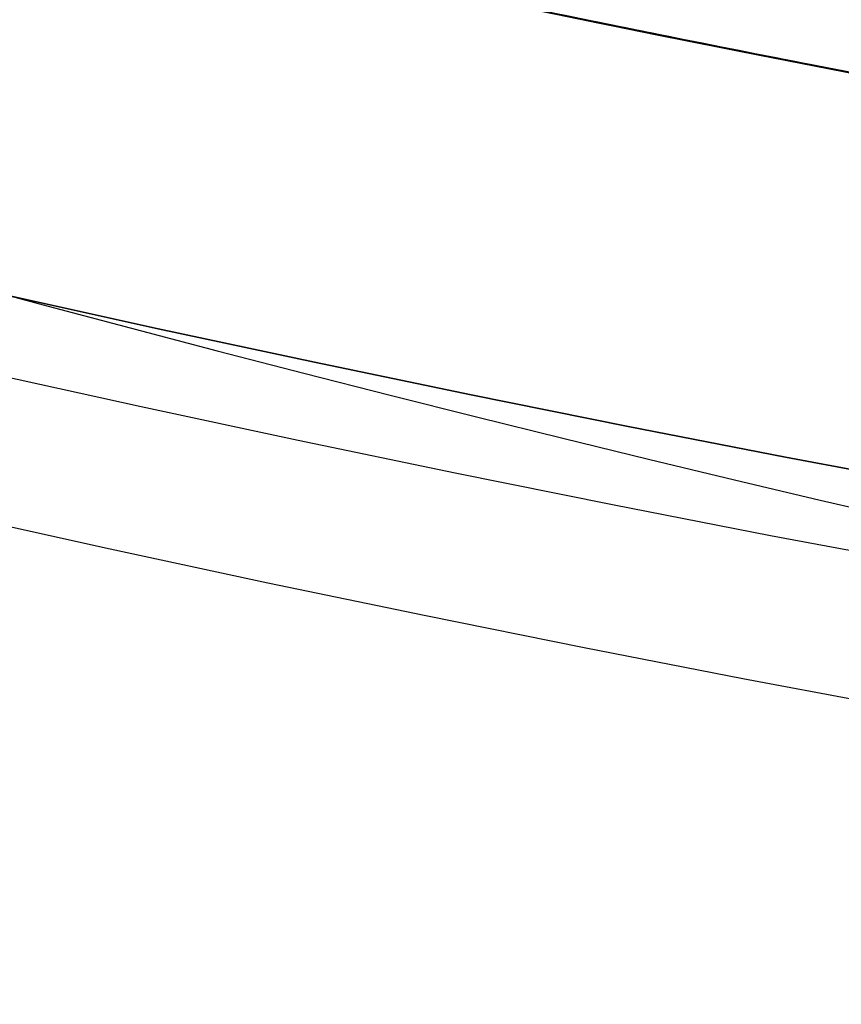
# Model space of a CAD drawing. Header units: millimetres. Extents: x -171 to 4, y -171 to 4.
# Tile 81 of 163: x -140.005 to -139.85, y -143.797 to -143.612. Entities that reach past the tile are written whole.
import ezdxf

# ---------------------------------------------------------------- set-up
doc = ezdxf.new("R2010")
doc.units = ezdxf.units.MM
doc.layers.add('Layer 01', color=18, linetype='Continuous', true_color=0x000000)

# ---------------------------------------------------------------- blocks, each defined once
blk = doc.blocks.new('91290A204_Alloy Steel Socket Head Screw')
at = {"layer": 'Layer 01', "color": 7, "true_color": 0xf6f6f3}
blk.add_circle((160.0062533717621, -4.459e-13, 83.54821749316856), 4.85, dxfattribs=at)
for centre, radius, start, end in [((160.006253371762, -4.601e-13, 84.0950924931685), 4.87745873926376, 270, 90), ((160.006253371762, -4.582e-13, 82.9426337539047), 4.725, 270, 90), ((160.0062533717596, 2.0179e-12, 88.67009249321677), 4.972541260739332, 279.6308144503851, 282.8691855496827)]:
    blk.add_arc(centre, radius, start, end, dxfattribs=at)
at = {"layer": 'Layer 01', "color": 7, "true_color": 0xf6f6f3, "extrusion": (0, 0, -1)}
for centre, radius, start, end in [((-160.006253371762, -4.582e-13, -84.0288012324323), 4.85, 90.00000000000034, 270), ((-160.006253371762, -4.582e-13, -83.0676337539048), 4.85, 90.00000000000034, 270.0000000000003), ((-160.006253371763, -4.582e-13, -88.915175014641), 4.72745873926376, 90.00000000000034, 270), ((-160.0062533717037, 3.002469e-10, -84.1901750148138), 4.972541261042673, 257.1308144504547, 260.369185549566)]:
    blk.add_arc(centre, radius, start, end, dxfattribs=at)
blk = doc.blocks.new('95807A520_Stainless Steel Tapping Insert for Hardwood')
at = {"layer": 'Layer 01', "color": 7, "true_color": 0xf6f6f3, "extrusion": (0, -1, 0)}
for centre, radius, start, end in [((-111.866603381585, -2.64e-14, -16.1714280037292), 4.762500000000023, 248.3999999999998, 259.7078934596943), ((-111.866603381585, -4.43e-14, -12.57105956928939), 4.762500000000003, 240.1708747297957, 3.25e-14), ((-111.866603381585, -4.43e-14, -10.98355956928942), 4.762500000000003, 240.1708747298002, 3.25e-14), ((-111.866603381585, -4.43e-14, -9.396059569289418), 4.762500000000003, 240.1708747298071, 3.25e-14), ((-111.866603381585, -4.43e-14, -7.808559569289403), 4.762500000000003, 240.1708747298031, 3.25e-14), ((-111.866603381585, -4.43e-14, -5.888702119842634), 4.762500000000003, 180, 44.61106782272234), ((-111.8666033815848, -5.53e-14, -5.147828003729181), 4.762499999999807, 236.8375189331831, 1.683e-13), ((-111.866603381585, -4.43e-14, -4.23342800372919), 4.7625, 180, 3.95e-14)]:
    blk.add_arc(centre, radius, start, end, dxfattribs=at)
at = {"layer": 'Layer 01', "color": 7, "true_color": 0xf6f6f3}
for points, knots in [([(-117.21485285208, 14.2664280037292, -2.11999698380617), (-116.972172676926, 14.3009619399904, -2.638505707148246), (-116.653258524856, 14.3357033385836, -3.117764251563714), (-115.984369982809, 14.3944136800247, -3.855440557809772), (-115.546365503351, 14.4277890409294, -4.272427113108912), (-114.296924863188, 14.5162829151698, -4.988552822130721), (-113.615079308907, 14.5618335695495, -5.218764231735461), (-112.433012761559, 14.63676050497, -5.374217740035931), (-111.685416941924, 14.6794056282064, -5.412509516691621), (-110.175042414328, 14.7803270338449, -5.00249285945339), (-109.574754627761, 14.8247584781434, -4.70849787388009), (-108.621370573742, 14.9037682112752, -3.990056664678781), (-108.116487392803, 14.9456462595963, -3.510408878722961), (-107.395937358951, 15.0424591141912, -2.27502284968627), (-107.186085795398, 15.0867113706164, -1.67826394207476), (-107.021776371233, 15.1644374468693, -0.5780262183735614), (-106.99720447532, 15.205027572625, 0.0585179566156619), (-107.167072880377, 15.2570280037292, 0.771893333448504)], [0, 0, 0, 0, 3.89373456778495, 3.89373456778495, 6.772151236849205, 6.772151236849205, 9.594493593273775, 9.594493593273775, 11.49210393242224, 11.49210393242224, 12.88504231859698, 12.88504231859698, 14.00233571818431, 14.00233571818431, 14.87464618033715, 14.87464618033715, 15.55015912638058, 15.55015912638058, 15.55015912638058, 15.55015912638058]), ([(-114.857352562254, 15.2570280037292, 3.70632238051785), (-114.606189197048, 15.2431238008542, 3.926860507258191), (-114.33276359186, 15.2288903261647, 4.120651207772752), (-113.752304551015, 15.2003493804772, 4.447305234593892), (-113.44707415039, 15.1861192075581, 4.579724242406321), (-112.450592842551, 15.1419667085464, 4.894622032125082), (-111.794461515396, 15.1171903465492, 4.936360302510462), (-110.572802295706, 15.0674763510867, 4.823084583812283), (-109.949774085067, 15.0405232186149, 4.639986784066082), (-108.729460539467, 14.9842408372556, 4.005892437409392), (-108.21946500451, 14.959471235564, 3.559369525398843), (-107.407694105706, 14.9096259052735, 2.582571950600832), (-107.086344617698, 14.8826595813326, 1.994232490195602), (-106.659626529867, 14.826525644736, 0.645610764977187), (-106.611439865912, 14.8017623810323, -0.0509080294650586), (-106.699960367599, 14.7648597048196, -1.01677684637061), (-106.763989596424, 14.7516026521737, -1.35308866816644), (-107.057678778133, 14.7108315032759, -2.35596885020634), (-107.388030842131, 14.683511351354, -2.984918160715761), (-108.050788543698, 14.6451591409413, -3.800517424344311), (-108.296897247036, 14.6329396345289, -4.048612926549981), (-109.096275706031, 14.5945032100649, -4.716003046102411), (-109.711587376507, 14.567876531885, -5.055776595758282), (-111.114892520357, 14.5126307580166, -5.510559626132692), (-111.84726158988, 14.4879256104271, -5.573164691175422), (-113.238022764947, 14.4379743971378, -5.457491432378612), (-113.933121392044, 14.4114045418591, -5.262296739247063), (-114.819457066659, 14.3752710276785, -4.818125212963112), (-115.056692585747, 14.3653349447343, -4.676460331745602), (-115.638625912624, 14.3402401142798, -4.267927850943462), (-115.963274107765, 14.3259235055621, -3.977462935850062), (-116.531688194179, 14.296466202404, -3.341827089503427), (-116.777314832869, 14.2815076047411, -2.997857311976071), (-116.983262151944, 14.2664280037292, -2.63020201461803)], [-26.02334530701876, -26.02334530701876, -26.02334530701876, -26.02334530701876, -25.40158608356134, -25.40158608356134, -24.78428439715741, -24.78428439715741, -23.45753944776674, -23.45753944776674, -21.99471859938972, -21.99471859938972, -20.33068141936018, -20.33068141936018, -18.50661025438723, -18.50661025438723, -16.4458212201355, -16.4458212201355, -15.32561042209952, -15.32561042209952, -13.01845060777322, -13.01845060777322, -11.87911968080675, -11.87911968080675, -9.577616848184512, -9.577616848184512, -7.004808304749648, -7.004808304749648, -4.298051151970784, -4.298051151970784, -3.254137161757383, -3.254137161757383, -1.608245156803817, -1.608245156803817, 0, 0, 0, 0]), ([(-111.866603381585, 12.1868030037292, 5.75309999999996), (-112.614671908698, 12.2179494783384, 5.75309999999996), (-113.35588492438, 12.2513268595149, 5.60719244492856), (-114.733987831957, 12.3184471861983, 5.04232215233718), (-115.358793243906, 12.3515449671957, 4.6315941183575), (-116.436941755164, 12.414613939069, 3.57748361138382), (-116.872700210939, 12.448512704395, 2.9369487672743), (-117.457178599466, 12.5164733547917, 1.546785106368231), (-117.609731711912, 12.5495862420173, 0.8146773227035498), (-117.629058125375, 12.6126847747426, -0.6928027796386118), (-117.485568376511, 12.6465192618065, -1.4537456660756), (-116.918354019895, 12.7144691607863, -2.850802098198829), (-116.50953721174, 12.7475981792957, -3.47714942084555), (-115.45921574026, 12.810728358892, -4.558337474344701), (-114.820762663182, 12.8444944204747, -4.99585051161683), (-113.43311885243, 12.9124326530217, -5.585112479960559), (-112.70129580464, 12.9455788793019, -5.740286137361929), (-111.92896089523, 12.97795232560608, -5.752846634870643), (-111.8977764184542, 12.97926246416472, -5.75309999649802), (-111.866603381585, 12.9805751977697, -5.753099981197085)], [-36.41258898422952, -36.41258898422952, -36.41258898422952, -36.41258898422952, -34.1546569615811, -34.1546569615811, -31.92033874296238, -31.92033874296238, -29.60736180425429, -29.60736180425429, -27.37355397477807, -27.37355397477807, -25.06248438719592, -25.06248438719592, -22.82914445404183, -22.82914445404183, -20.52003221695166, -20.52003221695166, -18.28711510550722, -18.28711510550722, -18.19313697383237, -18.19313697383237, -18.19313697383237, -18.19313697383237]), ([(-111.866603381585, 12.95524936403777, -5.753099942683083), (-112.5447569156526, 12.92649763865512, -5.753099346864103), (-113.2181449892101, 12.89697548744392, -5.633185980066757), (-114.575103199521, 12.8318556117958, -5.133262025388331), (-115.23456837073, 12.797389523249, -4.72687010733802), (-116.334055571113, 12.7338891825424, -3.69926326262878), (-116.771266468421, 12.701990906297, -3.096309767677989), (-117.406092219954, 12.6342408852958, -1.7320595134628), (-117.587377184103, 12.5997688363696, -0.9792088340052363), (-117.643070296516, 12.5362081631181, 0.5243072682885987), (-117.528309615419, 12.5044018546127, 1.26004588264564), (-117.017366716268, 12.4366805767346, 2.67491974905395), (-116.615592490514, 12.4022025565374, 3.33658420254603), (-115.595924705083, 12.338577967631, 4.44234403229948), (-114.99619111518, 12.3068672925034, 4.88345082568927), (-113.637092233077, 12.2391769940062, 5.52725013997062), (-112.886079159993, 12.2046930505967, 5.71366116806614), (-112.035912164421, 12.1686476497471, 5.75123299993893), (-111.951224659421, 12.1650894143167, 5.75309999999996), (-111.866603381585, 12.1615661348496, 5.75309999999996)], [-18.19459771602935, -18.19459771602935, -18.19459771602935, -18.19459771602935, -16.14908834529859, -16.14908834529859, -13.8392913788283, -13.8392913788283, -11.61716044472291, -11.61716044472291, -9.308763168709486, -9.308763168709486, -7.087676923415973, -7.087676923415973, -4.780697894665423, -4.780697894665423, -2.560628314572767, -2.560628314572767, -0.2550871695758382, -0.2550871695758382, 0, 0, 0, 0]), ([(-111.866603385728, 10.5993030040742, 5.75309999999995), (-112.6329796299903, 10.6312117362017, 5.753099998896), (-113.3918355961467, 10.6654483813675, 5.59996273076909), (-114.7805943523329, 10.7333514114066, 5.015433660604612), (-115.4010197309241, 10.766359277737, 4.599344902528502), (-116.4705555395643, 10.8292537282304, 3.534560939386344), (-116.9013345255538, 10.8635389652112, 2.888134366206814), (-117.4722472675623, 10.9315602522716, 1.490895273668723), (-117.6173905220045, 10.9645767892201, 0.7580323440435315), (-117.6220494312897, 11.0274879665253, -0.7510233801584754), (-117.4702973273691, 11.0617356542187, -1.512661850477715), (-116.8873870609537, 11.1297513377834, -2.904796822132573), (-116.4723545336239, 11.1627771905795, -3.526091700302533), (-115.4096789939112, 11.2257063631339, -4.597334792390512), (-114.7644194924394, 11.2599137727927, -5.02910179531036), (-113.368575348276, 11.3279233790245, -5.602704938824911), (-112.6358560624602, 11.3609592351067, -5.749315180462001), (-111.8858332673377, 11.39225193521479, -5.753075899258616), (-111.8762177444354, 11.39265349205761, -5.753099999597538), (-111.866603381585, 11.39305537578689, -5.753099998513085)], [-36.41429924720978, -36.41429924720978, -36.41429924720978, -36.41429924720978, -34.10144432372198, -34.10144432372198, -31.86867248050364, -31.86867248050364, -29.54910990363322, -29.54910990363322, -27.31710508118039, -27.31710508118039, -24.99912724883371, -24.99912724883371, -22.76786405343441, -22.76786405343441, -20.45150296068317, -20.45150296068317, -18.22095423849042, -18.22095423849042, -18.19198327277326, -18.19198327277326, -18.19198327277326, -18.19198327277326]), ([(-111.866603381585, 11.36763659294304, -5.753099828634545), (-112.4843942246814, 11.34125759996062, -5.753098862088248), (-113.098987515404, 11.31478847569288, -5.653582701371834), (-114.411735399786, 11.2525814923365, -5.215826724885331), (-115.081543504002, 11.2180714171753, -4.831854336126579), (-116.211070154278, 11.1539843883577, -3.842750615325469), (-116.667050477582, 11.1229075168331, -3.255290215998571), (-117.344806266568, 11.0554583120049, -1.91604709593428), (-117.550587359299, 11.0209444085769, -1.17233779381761), (-117.657590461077, 10.9567670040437, 0.3247375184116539), (-117.568465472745, 10.9258013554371, 1.06293291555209), (-117.108333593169, 10.8584029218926, 2.49109939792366), (-116.731751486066, 10.8238859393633, 3.16413455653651), (-115.755322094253, 10.7596144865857, 4.30334053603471), (-115.172896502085, 10.7287599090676, 4.76543388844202), (-113.841895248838, 10.6614156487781, 5.45700219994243), (-113.101316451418, 10.6268964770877, 5.67064647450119), (-112.182721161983, 10.5873401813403, 5.74659352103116), (-112.024577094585, 10.5806435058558, 5.75309999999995), (-111.866603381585, 10.5740661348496, 5.75309999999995)], [-18.19671116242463, -18.19671116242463, -18.19671116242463, -18.19671116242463, -16.33140960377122, -16.33140960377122, -14.02914718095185, -14.02914718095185, -11.81018757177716, -11.81018757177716, -9.509505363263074, -9.509505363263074, -7.291199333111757, -7.291199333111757, -4.992123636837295, -4.992123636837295, -2.774388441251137, -2.774388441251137, -0.4769460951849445, -0.4769460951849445, 0, 0, 0, 0]), ([(-111.866603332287, 9.01180299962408, 5.75309999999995), (-111.876217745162, 9.01220330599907, 5.75310000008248), (-111.885833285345, 9.01260407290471, 5.75307589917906), (-112.6358560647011, 9.04389677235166, 5.74931518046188), (-113.3685753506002, 9.07693262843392, 5.60270493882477), (-114.7644194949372, 9.14494223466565, 5.029101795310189), (-115.4096789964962, 9.17914964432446, 4.597334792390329), (-116.4723545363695, 9.24207881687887, 3.526091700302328), (-116.8873870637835, 9.27510466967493, 2.904796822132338), (-117.4702973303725, 9.34312035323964, 1.512661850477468), (-117.6220494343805, 9.37736804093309, 0.7510233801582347), (-117.6173905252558, 9.44027921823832, -0.7580323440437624), (-117.4722472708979, 9.47329575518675, -1.490895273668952), (-116.9013345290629, 9.54131704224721, -2.888134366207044), (-116.4705555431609, 9.57560227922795, -3.534560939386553), (-115.4010197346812, 9.63849672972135, -4.599344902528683), (-114.7805943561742, 9.67150459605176, -5.015433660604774), (-113.3918356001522, 9.739407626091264, -5.59996273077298), (-112.6329780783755, 9.773606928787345, -5.753099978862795), (-111.866603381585, 9.805552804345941, -5.753099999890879)], [-36.41469922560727, -36.41469922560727, -36.41469922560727, -36.41469922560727, -36.38577367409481, -36.38577367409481, -34.15871783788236, -34.15871783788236, -31.84598400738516, -31.84598400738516, -29.61821481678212, -29.61821481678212, -27.30386677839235, -27.30386677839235, -25.07535712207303, -25.07535712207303, -22.75942682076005, -22.75942682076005, -20.53015134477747, -20.53015134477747, -18.22091819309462, -18.22091819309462, -18.22091819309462, -18.22091819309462]), ([(-111.866603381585, 9.780045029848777, -5.753099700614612), (-112.4075545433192, 9.756938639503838, -5.753098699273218), (-112.9468622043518, 9.734022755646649, -5.67680020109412), (-114.187248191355, 9.67617702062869, -5.317229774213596), (-114.858593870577, 9.64224611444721, -4.970551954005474), (-116.030868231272, 9.5773800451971, -4.039478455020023), (-116.52055626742, 9.54662335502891, -3.463989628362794), (-117.252219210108, 9.479602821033, -2.157371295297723), (-117.487052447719, 9.44562843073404, -1.438653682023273), (-117.667885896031, 9.38065310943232, 0.0470042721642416), (-117.61270250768, 9.35002624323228, 0.799650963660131), (-117.216976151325, 9.28308432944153, 2.243530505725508), (-116.879497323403, 9.24906687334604, 2.920765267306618), (-115.965537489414, 9.18398060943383, 4.105416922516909), (-115.398693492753, 9.15347667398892, 4.602179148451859), (-114.103910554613, 9.08661755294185, 5.353055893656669), (-113.387680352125, 9.05255768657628, 5.59885051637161), (-112.386126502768, 9.00850003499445, 5.73552449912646), (-112.126244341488, 8.99737650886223, 5.75309999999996), (-111.866603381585, 8.98656613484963, 5.75309999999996)], [-18.19840131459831, -18.19840131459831, -18.19840131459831, -18.19840131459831, -16.56311627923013, -16.56311627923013, -14.30916997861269, -14.30916997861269, -12.05503436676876, -12.05503436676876, -9.799677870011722, -9.799677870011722, -7.548514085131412, -7.548514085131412, -5.291676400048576, -5.291676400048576, -3.043424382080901, -3.043424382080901, -0.7850390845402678, -0.7850390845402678, 0, 0, 0, 0]), ([(-111.866603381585, 7.42430300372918, 5.75309999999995), (-111.8977767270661, 7.42560093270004, 5.75309999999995), (-111.9289612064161, 7.42690369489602, 5.75284662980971), (-112.7012958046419, 7.45927712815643, 5.740286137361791), (-113.4331188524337, 7.49242335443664, 5.58511247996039), (-114.8207626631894, 7.56036158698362, 4.995850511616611), (-115.4592157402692, 7.59412764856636, 4.558337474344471), (-116.5095372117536, 7.6572578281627, 3.477149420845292), (-116.9183540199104, 7.69038684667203, 2.850802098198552), (-117.4855683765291, 7.75833674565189, 1.453745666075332), (-117.6290581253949, 7.79217123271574, 0.6928027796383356), (-117.6097317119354, 7.85526976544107, -0.8146773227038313), (-117.4571785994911, 7.88838265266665, -1.546785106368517), (-116.8727002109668, 7.9563433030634, -2.936948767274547), (-116.4369417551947, 7.99024206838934, -3.577483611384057), (-115.3587932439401, 8.0533110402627, -4.631594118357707), (-114.7339878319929, 8.08640882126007, -5.042322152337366), (-113.3558850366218, 8.153529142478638, -5.607192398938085), (-112.6146621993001, 8.186668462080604, -5.753099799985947), (-111.866603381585, 8.21804432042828, -5.75309999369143)], [-36.41355429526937, -36.41355429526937, -36.41355429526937, -36.41355429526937, -36.31971614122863, -36.31971614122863, -34.09010265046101, -34.09010265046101, -31.78440676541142, -31.78440676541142, -29.55437107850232, -29.55437107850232, -27.24672073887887, -27.24672073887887, -25.01621784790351, -25.01621784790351, -22.70666297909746, -22.70666297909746, -20.47565045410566, -20.47565045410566, -18.22105942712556, -18.22105942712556, -18.22105942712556, -18.22105942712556]), ([(-111.866603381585, 8.192693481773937, -5.753099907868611), (-112.2867828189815, 8.174836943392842, -5.753099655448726), (-112.7066622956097, 8.15704569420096, -5.707068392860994), (-113.853620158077, 8.1048805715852, -5.451327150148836), (-114.549325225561, 8.07062664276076, -5.144727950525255), (-115.773788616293, 8.00486024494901, -4.287445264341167), (-116.293390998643, 7.9748901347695, -3.748577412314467), (-117.105876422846, 7.90861007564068, -2.493221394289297), (-117.387081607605, 7.8743224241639, -1.786187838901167), (-117.658592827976, 7.80844400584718, -0.3163994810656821), (-117.651162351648, 7.77852097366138, 0.4314239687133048), (-117.350376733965, 7.71234935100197, 1.896128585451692), (-117.054820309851, 7.67803008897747, 2.597976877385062), (-116.217556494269, 7.6120411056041, 3.836078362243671), (-115.688340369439, 7.58215170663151, 4.363555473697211), (-114.446973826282, 7.51609116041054, 5.197086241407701), (-113.743518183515, 7.4817425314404, 5.490464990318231), (-112.628382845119, 7.43143591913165, 5.7152687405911), (-112.247538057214, 7.41492667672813, 5.75309999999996), (-111.866603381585, 7.39906613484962, 5.75309999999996)], [-18.19932908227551, -18.19932908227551, -18.19932908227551, -18.19932908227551, -16.92823135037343, -16.92823135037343, -14.66060681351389, -14.66060681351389, -12.4271073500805, -12.4271073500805, -10.15765416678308, -10.15765416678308, -7.926271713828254, -7.926271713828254, -5.654964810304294, -5.654964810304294, -3.425541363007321, -3.425541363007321, -1.152361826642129, -1.152361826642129, 0, 0, 0, 0]), ([(-117.21485285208, 6.1384280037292, 2.11999698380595), (-117.360456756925, 6.156232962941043, 1.752672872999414), (-117.467832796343, 6.173962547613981, 1.371324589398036), (-117.601284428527, 6.208339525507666, 0.6009440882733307), (-117.6286976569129, 6.224600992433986, 0.2142839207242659), (-117.594912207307, 6.272164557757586, -0.9140919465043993), (-117.4293308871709, 6.305439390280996, -1.64469283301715), (-116.8211405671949, 6.373283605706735, -3.022238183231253), (-116.3766902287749, 6.406543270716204, -3.652432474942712), (-115.283462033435, 6.469913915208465, -4.68762958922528), (-114.651028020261, 6.503164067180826, -5.088775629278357), (-113.292357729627, 6.568886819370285, -5.619523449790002), (-112.58234655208, 6.600232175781, -5.753099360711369), (-111.866603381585, 6.630506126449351, -5.753099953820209)], [-29.48549580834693, -29.48549580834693, -29.48549580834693, -29.48549580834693, -28.29662808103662, -28.29662808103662, -27.13316395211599, -27.13316395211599, -24.89961211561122, -24.89961211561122, -22.60128455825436, -22.60128455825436, -20.36763861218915, -20.36763861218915, -18.21002315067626, -18.21002315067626, -18.21002315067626, -18.21002315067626]), ([(-111.866603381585, 6.605488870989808, -5.753099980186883), (-112.1586381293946, 6.593069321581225, -5.753100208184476), (-112.4508883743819, 6.580605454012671, -5.730864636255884), (-113.4899833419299, 6.5345867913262, -5.571115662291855), (-114.2090524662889, 6.500127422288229, -5.309010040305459), (-115.4867511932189, 6.433524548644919, -4.531746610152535), (-116.0373107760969, 6.40355736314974, -4.030806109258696), (-116.9318103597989, 6.33819571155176, -2.831479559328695), (-117.2606117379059, 6.303721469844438, -2.139679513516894), (-117.5688516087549, 6.24740967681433, -0.914873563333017), (-117.6270754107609, 6.225708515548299, -0.4116701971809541), (-117.6108060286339, 6.183346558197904, 0.5990300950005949), (-117.535812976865, 6.161106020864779, 1.102134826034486), (-117.395946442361, 6.13842800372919, 1.58887536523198)], [-10.71592172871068, -10.71592172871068, -10.71592172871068, -10.71592172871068, -9.832656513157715, -9.832656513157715, -7.55020667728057, -7.55020667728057, -5.329084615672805, -5.329084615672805, -3.044763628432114, -3.044763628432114, -1.525645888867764, -1.525645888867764, 0, 0, 0, 0]), ([(-114.471763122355, 5.14782800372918, -3.98679683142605), (-114.012558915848, 5.171895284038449, -4.315612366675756), (-113.498881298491, 5.196384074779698, -4.560741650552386), (-112.252603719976, 5.250846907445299, -4.904417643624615), (-111.634131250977, 5.274073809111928, -4.904027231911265), (-110.547729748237, 5.318554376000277, -4.796481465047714), (-109.929068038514, 5.345477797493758, -4.610635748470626), (-108.711797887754, 5.401959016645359, -3.969189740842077), (-108.206593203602, 5.426737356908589, -3.518265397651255), (-107.407734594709, 5.476441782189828, -2.544379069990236), (-107.091660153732, 5.503378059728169, -1.957106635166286), (-106.672627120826, 5.559718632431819, -0.6048899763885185), (-106.631339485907, 5.584489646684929, 0.0915308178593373), (-106.758182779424, 5.63407368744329, 1.381524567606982), (-106.952738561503, 5.660766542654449, 2.034550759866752), (-107.619854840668, 5.71647764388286, 3.312521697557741), (-108.089039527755, 5.741156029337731, 3.85085047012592), (-109.118405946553, 5.790767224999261, 4.706125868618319), (-109.732609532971, 5.817410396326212, 5.043311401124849), (-111.136277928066, 5.872804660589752, 5.494229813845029), (-111.868520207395, 5.897553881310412, 5.552937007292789), (-113.248386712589, 5.947337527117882, 5.434592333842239), (-113.940865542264, 5.973925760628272, 5.238128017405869), (-114.864548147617, 6.011753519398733, 4.77201228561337), (-115.138400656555, 6.023330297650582, 4.602775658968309), (-115.800295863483, 6.052305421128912, 4.110243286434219), (-116.162023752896, 6.068927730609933, 3.755197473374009), (-116.77001833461, 6.103573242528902, 2.981545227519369), (-117.020136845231, 6.121023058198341, 2.563986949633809), (-117.21485285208, 6.1384280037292, 2.11999698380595)], [0, 0, 0, 0, 0.7081074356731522, 0.7081074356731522, 1.620812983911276, 1.620812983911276, 2.914039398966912, 2.914039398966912, 4.401088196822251, 4.401088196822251, 6.041905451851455, 6.041905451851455, 7.916478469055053, 7.916478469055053, 9.954668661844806, 9.954668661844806, 12.26821290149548, 12.26821290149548, 14.76264455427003, 14.76264455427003, 17.56487924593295, 17.56487924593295, 20.54114266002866, 20.54114266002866, 21.88185927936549, 21.88185927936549, 23.98344891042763, 23.98344891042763, 26.02472951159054, 26.02472951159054, 26.02472951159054, 26.02472951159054])]:
    blk.add_open_spline(points, degree=3, knots=knots, dxfattribs=at)
for points, weights, knots in [([(-113.6197965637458, 14.19570493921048, -4.428060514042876), (-112.7750988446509, 14.24515744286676, -4.762500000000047), (-111.866603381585, 14.2908512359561, -4.762500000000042), (-109.893911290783, 14.3900699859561, -4.762500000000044), (-108.499007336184, 14.4892887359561, -3.367596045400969), (-107.104103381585, 14.58850748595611, -1.972692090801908), (-107.104103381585, 14.6877262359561), (-107.104103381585, 14.78694498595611, 1.972692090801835), (-108.499007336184, 14.8861637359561, 3.367596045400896), (-109.8939112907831, 14.98538248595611, 4.762499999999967), (-111.866603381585, 15.08460123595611, 4.762499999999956), (-113.548471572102, 15.1691926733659, 4.762499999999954), (-114.857352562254, 15.2570280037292, 3.70632238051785)], [0.9619991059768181, 0.963442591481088, 1, 0.923879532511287, 1, 0.923879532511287, 1, 0.923879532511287, 1, 0.923879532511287, 1, 0.934365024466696, 0.981917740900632], [-21.06683435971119, -21.06683435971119, -21.06683435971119, -19.16963976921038, -19.16963976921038, -15.21926842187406, -15.21926842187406, -11.2688970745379, -11.2688970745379, -7.318525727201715, -7.318525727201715, -3.368154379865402, -3.368154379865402, 0, 0, 0]), ([(-107.167072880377, 15.2570280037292, 0.7718933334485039), (-107.104103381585, 15.2364337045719, 0.3885151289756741), (-107.104103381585, 15.2168929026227), (-107.104103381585, 15.1176741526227, -1.972692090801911), (-108.499007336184, 15.0184554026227, -3.367596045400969), (-109.893911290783, 14.9192366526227, -4.762500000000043), (-111.866603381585, 14.8200179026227, -4.76250000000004), (-112.775098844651, 14.77432410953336, -4.762500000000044), (-113.6197965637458, 14.72487160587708, -4.428060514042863)], [0.974763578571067, 0.98403223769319, 1, 0.923879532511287, 1, 0.923879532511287, 1, 0.9634425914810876, 0.961999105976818], [-16.57955219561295, -16.57955219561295, -16.57955219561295, -15.80148538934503, -15.80148538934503, -11.85111404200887, -11.85111404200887, -7.900742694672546, -7.900742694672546, -6.003548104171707, -6.003548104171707, -6.003548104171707]), ([(-106.7876247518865, 14.74932422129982, -1.406772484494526), (-107.1582381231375, 14.68153121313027, -2.7448263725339), (-108.1400075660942, 14.61842579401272, -3.726595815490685), (-109.6836140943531, 14.51920704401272, -5.270202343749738), (-111.866603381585, 14.41998829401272, -5.270202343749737), (-114.0495926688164, 14.32076954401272, -5.270202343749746), (-115.5931991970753, 14.22155079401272, -3.726595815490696), (-117.1368057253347, 14.12233204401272, -2.182989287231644), (-117.1368057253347, 14.02311329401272), (-117.1368057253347, 13.92389454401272, 2.182989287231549), (-115.5931991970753, 13.82467579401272, 3.726595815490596), (-114.0495926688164, 13.72545704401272, 5.270202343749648), (-111.866603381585, 13.62623829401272, 5.270202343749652), (-109.6836140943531, 13.52701954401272, 5.270202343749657), (-108.1400075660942, 13.42780079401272, 3.726595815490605), (-106.5964010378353, 13.32858204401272, 2.18298928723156), (-106.5964010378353, 13.22936329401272), (-106.5964010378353, 13.13014454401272, -2.18298928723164), (-108.1400075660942, 13.03092579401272, -3.726595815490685), (-109.6836140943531, 12.93170704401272, -5.270202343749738), (-111.866603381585, 12.83248829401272, -5.270202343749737), (-114.0495926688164, 12.73326954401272, -5.270202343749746), (-115.5931991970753, 12.63405079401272, -3.726595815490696), (-117.1368057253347, 12.53483204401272, -2.182989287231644), (-117.1368057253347, 12.43561329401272), (-117.1368057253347, 12.33639454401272, 2.182989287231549), (-115.5931991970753, 12.23717579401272, 3.726595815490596), (-114.0495926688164, 12.13795704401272, 5.270202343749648), (-111.866603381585, 12.03873829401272, 5.270202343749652), (-109.6836140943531, 11.93951954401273, 5.270202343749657), (-108.1400075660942, 11.84030079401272, 3.726595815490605), (-106.5964010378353, 11.74108204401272, 2.18298928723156), (-106.5964010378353, 11.64186329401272), (-106.5964010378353, 11.54264454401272, -2.18298928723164), (-108.1400075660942, 11.44342579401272, -3.726595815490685), (-109.6836140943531, 11.34420704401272, -5.270202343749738), (-111.866603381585, 11.24498829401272, -5.270202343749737), (-114.0495926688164, 11.14576954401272, -5.270202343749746), (-115.5931991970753, 11.04655079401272, -3.726595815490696), (-117.1368057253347, 10.94733204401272, -2.182989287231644), (-117.1368057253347, 10.84811329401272), (-117.1368057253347, 10.74889454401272, 2.182989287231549), (-115.5931991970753, 10.64967579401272, 3.726595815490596), (-114.0495926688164, 10.55045704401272, 5.270202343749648), (-111.866603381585, 10.45123829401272, 5.270202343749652), (-109.6836140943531, 10.35201954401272, 5.270202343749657), (-108.1400075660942, 10.25280079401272, 3.726595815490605), (-106.5964010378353, 10.15358204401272, 2.18298928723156), (-106.5964010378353, 10.05436329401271), (-106.5964010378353, 9.95514454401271, -2.18298928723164), (-108.1400075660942, 9.855925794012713, -3.726595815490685), (-109.6836140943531, 9.756707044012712, -5.270202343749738), (-111.866603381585, 9.657488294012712, -5.270202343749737), (-114.0495926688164, 9.558269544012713, -5.270202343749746), (-115.5931991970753, 9.459050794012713, -3.726595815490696), (-117.1368057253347, 9.359832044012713, -2.182989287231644), (-117.1368057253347, 9.260613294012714), (-117.1368057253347, 9.161394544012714, 2.182989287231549), (-115.5931991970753, 9.062175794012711, 3.726595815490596), (-114.0495926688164, 8.962957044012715, 5.270202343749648), (-111.866603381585, 8.863738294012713, 5.270202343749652), (-109.6836140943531, 8.764519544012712, 5.270202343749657), (-108.1400075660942, 8.665300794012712, 3.726595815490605), (-106.5964010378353, 8.566082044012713, 2.18298928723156), (-106.5964010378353, 8.466863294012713), (-106.5964010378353, 8.367644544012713, -2.18298928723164), (-108.1400075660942, 8.268425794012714, -3.726595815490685), (-109.6836140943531, 8.169207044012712, -5.270202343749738), (-111.866603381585, 8.069988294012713, -5.270202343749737), (-114.0495926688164, 7.970769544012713, -5.270202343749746), (-115.5931991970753, 7.871550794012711, -3.726595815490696), (-117.1368057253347, 7.772332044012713, -2.182989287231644), (-117.1368057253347, 7.673113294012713), (-117.1368057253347, 7.573894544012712, 2.182989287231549), (-115.5931991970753, 7.474675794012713, 3.726595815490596), (-114.0495926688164, 7.375457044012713, 5.270202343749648), (-111.866603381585, 7.276238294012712, 5.270202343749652), (-109.6836140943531, 7.177019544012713, 5.270202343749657), (-108.1400075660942, 7.077800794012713, 3.726595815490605), (-106.5964010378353, 6.978582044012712, 2.18298928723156), (-106.5964010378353, 6.879363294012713), (-106.5964010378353, 6.780144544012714, -2.18298928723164), (-108.1400075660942, 6.680925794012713, -3.726595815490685), (-109.6836140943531, 6.581707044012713, -5.270202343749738), (-111.866603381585, 6.482488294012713, -5.270202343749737), (-114.0495926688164, 6.383269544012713, -5.270202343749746), (-115.5931991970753, 6.284050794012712, -3.726595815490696), (-117.1368057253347, 6.184832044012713, -2.182989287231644), (-117.1368057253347, 6.085613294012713), (-117.1368057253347, 5.986394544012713, 2.182989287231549), (-115.5931991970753, 5.887175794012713, 3.726595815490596), (-114.0495926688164, 5.787957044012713, 5.270202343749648), (-111.866603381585, 5.688738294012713, 5.270202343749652), (-111.5096603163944, 5.672514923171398, 5.270202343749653), (-111.1559770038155, 5.655533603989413, 5.222072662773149)], [0.9655572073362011, 0.9502060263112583, 1, 0.923879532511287, 1, 0.923879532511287, 1, 0.923879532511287, 1, 0.923879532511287, 1, 0.923879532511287, 1, 0.923879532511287, 1, 0.923879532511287, 1, 0.923879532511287, 1, 0.923879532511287, 1, 0.923879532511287, 1, 0.923879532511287, 1, 0.923879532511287, 1, 0.923879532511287, 1, 0.923879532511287, 1, 0.923879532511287, 1, 0.923879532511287, 1, 0.923879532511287, 1, 0.923879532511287, 1, 0.923879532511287, 1, 0.923879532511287, 1, 0.923879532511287, 1, 0.923879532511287, 1, 0.923879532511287, 1, 0.923879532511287, 1, 0.923879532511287, 1, 0.923879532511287, 1, 0.923879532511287, 1, 0.923879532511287, 1, 0.923879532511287, 1, 0.923879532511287, 1, 0.923879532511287, 1, 0.923879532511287, 1, 0.923879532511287, 1, 0.923879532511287, 1, 0.923879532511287, 1, 0.923879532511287, 1, 0.923879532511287, 1, 0.923879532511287, 1, 0.923879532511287, 1, 0.923879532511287, 1, 0.923879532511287, 1, 0.923879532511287, 1, 0.923879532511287, 1, 0.923879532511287, 1, 0.923879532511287, 1, 0.9867070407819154, 0.9780567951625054], [78.30815438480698, 78.30815438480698, 78.30815438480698, 81.44197936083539, 81.44197936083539, 86.23268402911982, 86.23268402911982, 91.02338869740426, 91.02338869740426, 95.81409336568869, 95.81409336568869, 100.6047980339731, 100.6047980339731, 105.3955027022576, 105.3955027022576, 110.186207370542, 110.186207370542, 114.9769120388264, 114.9769120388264, 119.7676167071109, 119.7676167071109, 124.5583213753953, 124.5583213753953, 129.3490260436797, 129.3490260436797, 134.1397307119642, 134.1397307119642, 138.9304353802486, 138.9304353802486, 143.721140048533, 143.721140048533, 148.5118447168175, 148.5118447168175, 153.3025493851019, 153.3025493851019, 158.0932540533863, 158.0932540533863, 162.8839587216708, 162.8839587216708, 167.6746633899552, 167.6746633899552, 172.4653680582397, 172.4653680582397, 177.2560727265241, 177.2560727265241, 182.0467773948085, 182.0467773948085, 186.837482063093, 186.837482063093, 191.6281867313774, 191.6281867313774, 196.4188913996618, 196.4188913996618, 201.2095960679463, 201.2095960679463, 206.0003007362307, 206.0003007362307, 210.7910054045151, 210.7910054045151, 215.5817100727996, 215.5817100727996, 220.372414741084, 220.372414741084, 225.1631194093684, 225.1631194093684, 229.9538240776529, 229.9538240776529, 234.7445287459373, 234.7445287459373, 239.5352334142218, 239.5352334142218, 244.3259380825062, 244.3259380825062, 249.1166427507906, 249.1166427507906, 253.9073474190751, 253.9073474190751, 258.6980520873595, 258.6980520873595, 263.4887567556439, 263.4887567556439, 268.2794614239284, 268.2794614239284, 273.0701660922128, 273.0701660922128, 277.8608707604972, 277.8608707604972, 282.6515754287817, 282.6515754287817, 287.4422800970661, 287.4422800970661, 292.2329847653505, 292.2329847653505, 297.023689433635, 297.023689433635, 297.8602928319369, 297.8602928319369, 297.8602928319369]), ([(-110.6939989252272, 14.74666381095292, -5.138096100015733), (-111.2728595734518, 14.71786701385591, -5.270202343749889), (-111.866603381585, 14.69088084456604, -5.270202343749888), (-114.0495926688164, 14.59166209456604, -5.270202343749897), (-115.5931991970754, 14.49244334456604, -3.726595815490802), (-117.1368057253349, 14.39322459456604, -2.182989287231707), (-117.1368057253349, 14.29400584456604), (-117.1368057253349, 14.19478709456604, 2.182989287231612), (-115.5931991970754, 14.09556834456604, 3.726595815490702), (-114.0495926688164, 13.99634959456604, 5.270202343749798), (-111.866603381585, 13.89713084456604, 5.270202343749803), (-109.6836140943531, 13.79791209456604, 5.270202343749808), (-108.1400075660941, 13.69869334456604, 3.726595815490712), (-106.5964010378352, 13.59947459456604, 2.182989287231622), (-106.5964010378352, 13.50025584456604), (-106.5964010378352, 13.40103709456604, -2.182989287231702), (-108.1400075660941, 13.30181834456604, -3.726595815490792), (-109.6836140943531, 13.20259959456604, -5.270202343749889), (-111.866603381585, 13.10338084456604, -5.270202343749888), (-114.0495926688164, 13.00416209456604, -5.270202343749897), (-115.5931991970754, 12.90494334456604, -3.726595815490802), (-117.1368057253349, 12.80572459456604, -2.182989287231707), (-117.1368057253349, 12.70650584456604), (-117.1368057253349, 12.60728709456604, 2.182989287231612), (-115.5931991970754, 12.50806834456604, 3.726595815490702), (-114.0495926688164, 12.40884959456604, 5.270202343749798), (-111.866603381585, 12.30963084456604, 5.270202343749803), (-109.6836140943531, 12.21041209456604, 5.270202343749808), (-108.1400075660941, 12.11119334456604, 3.726595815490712), (-106.5964010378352, 12.01197459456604, 2.182989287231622), (-106.5964010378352, 11.91275584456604), (-106.5964010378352, 11.81353709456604, -2.182989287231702), (-108.1400075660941, 11.71431834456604, -3.726595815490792), (-109.6836140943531, 11.61509959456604, -5.270202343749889), (-111.866603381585, 11.51588084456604, -5.270202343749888), (-114.0495926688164, 11.41666209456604, -5.270202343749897), (-115.5931991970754, 11.31744334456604, -3.726595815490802), (-117.1368057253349, 11.21822459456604, -2.182989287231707), (-117.1368057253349, 11.11900584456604), (-117.1368057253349, 11.01978709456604, 2.182989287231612), (-115.5931991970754, 10.92056834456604, 3.726595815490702), (-114.0495926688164, 10.82134959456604, 5.270202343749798), (-111.866603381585, 10.72213084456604, 5.270202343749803), (-109.6836140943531, 10.62291209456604, 5.270202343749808), (-108.1400075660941, 10.52369334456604, 3.726595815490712), (-106.5964010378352, 10.42447459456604, 2.182989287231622), (-106.5964010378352, 10.32525584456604), (-106.5964010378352, 10.22603709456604, -2.182989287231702), (-108.1400075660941, 10.12681834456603, -3.726595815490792), (-109.6836140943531, 10.02759959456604, -5.270202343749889), (-111.866603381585, 9.928380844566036, -5.270202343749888), (-114.0495926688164, 9.82916209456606, -5.270202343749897), (-115.5931991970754, 9.729943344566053, -3.726595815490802), (-117.1368057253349, 9.630724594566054, -2.182989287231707), (-117.1368057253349, 9.531505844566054), (-117.1368057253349, 9.432287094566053, 2.182989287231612), (-115.5931991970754, 9.333068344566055, 3.726595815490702), (-114.0495926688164, 9.233849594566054, 5.270202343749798), (-111.866603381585, 9.134630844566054, 5.270202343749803), (-109.6836140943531, 9.035412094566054, 5.270202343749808), (-108.1400075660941, 8.936193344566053, 3.726595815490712), (-106.5964010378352, 8.836974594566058, 2.182989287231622), (-106.5964010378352, 8.737755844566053), (-106.5964010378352, 8.638537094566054, -2.182989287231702), (-108.1400075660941, 8.539318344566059, -3.726595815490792), (-109.6836140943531, 8.440099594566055, -5.270202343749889), (-111.866603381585, 8.340880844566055, -5.270202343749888), (-114.0495926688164, 8.241662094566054, -5.270202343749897), (-115.5931991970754, 8.142443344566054, -3.726595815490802), (-117.1368057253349, 8.043224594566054, -2.182989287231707), (-117.1368057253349, 7.944005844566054), (-117.1368057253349, 7.844787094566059, 2.182989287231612), (-115.5931991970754, 7.745568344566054, 3.726595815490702), (-114.0495926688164, 7.646349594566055, 5.270202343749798), (-111.866603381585, 7.547130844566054, 5.270202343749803), (-109.6836140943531, 7.447912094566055, 5.270202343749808), (-108.1400075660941, 7.348693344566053, 3.726595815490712), (-106.5964010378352, 7.249474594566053, 2.182989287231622), (-106.5964010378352, 7.150255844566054), (-106.5964010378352, 7.051037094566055, -2.182989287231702), (-108.1400075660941, 6.951818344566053, -3.726595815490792), (-109.6836140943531, 6.852599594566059, -5.270202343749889), (-111.866603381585, 6.753380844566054, -5.270202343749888), (-114.0495926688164, 6.654162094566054, -5.270202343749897), (-115.5931991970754, 6.554943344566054, -3.726595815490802), (-117.1368057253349, 6.455724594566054, -2.182989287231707), (-117.1368057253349, 6.356505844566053), (-117.1368057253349, 6.257287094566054, 2.182989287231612), (-115.5931991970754, 6.158068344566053, 3.726595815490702), (-114.0495926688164, 6.05884959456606, 5.270202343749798), (-111.866603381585, 5.959630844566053, 5.270202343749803), (-109.6836140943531, 5.860412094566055, 5.270202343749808), (-108.1400075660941, 5.761193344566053, 3.726595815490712), (-107.3739851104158, 5.711955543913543, 2.960573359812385), (-106.9722253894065, 5.658665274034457, 1.954506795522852)], [0.9687857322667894, 0.9780816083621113, 1, 0.923879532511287, 1, 0.923879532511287, 1, 0.923879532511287, 1, 0.923879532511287, 1, 0.923879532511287, 1, 0.923879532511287, 1, 0.923879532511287, 1, 0.923879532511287, 1, 0.923879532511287, 1, 0.923879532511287, 1, 0.923879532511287, 1, 0.923879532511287, 1, 0.923879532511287, 1, 0.923879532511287, 1, 0.923879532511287, 1, 0.923879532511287, 1, 0.923879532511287, 1, 0.923879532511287, 1, 0.923879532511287, 1, 0.923879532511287, 1, 0.923879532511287, 1, 0.923879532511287, 1, 0.923879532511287, 1, 0.923879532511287, 1, 0.923879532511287, 1, 0.923879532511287, 1, 0.923879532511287, 1, 0.923879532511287, 1, 0.923879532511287, 1, 0.923879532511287, 1, 0.923879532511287, 1, 0.923879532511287, 1, 0.923879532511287, 1, 0.923879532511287, 1, 0.923879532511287, 1, 0.923879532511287, 1, 0.923879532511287, 1, 0.923879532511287, 1, 0.923879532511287, 1, 0.923879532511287, 1, 0.923879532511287, 1, 0.923879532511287, 1, 0.923879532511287, 1, 0.923879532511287, 1, 0.923879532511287, 1, 0.9607185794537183, 0.9619789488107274], [46.52739891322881, 46.52739891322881, 46.52739891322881, 47.90684524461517, 47.90684524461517, 52.69752976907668, 52.69752976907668, 57.4882142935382, 57.4882142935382, 62.27889881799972, 62.27889881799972, 67.06958334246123, 67.06958334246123, 71.86026786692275, 71.86026786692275, 76.65095239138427, 76.65095239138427, 81.44163691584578, 81.44163691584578, 86.2323214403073, 86.2323214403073, 91.02300596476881, 91.02300596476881, 95.81369048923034, 95.81369048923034, 100.6043750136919, 100.6043750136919, 105.3950595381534, 105.3950595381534, 110.1857440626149, 110.1857440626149, 114.9764285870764, 114.9764285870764, 119.7671131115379, 119.7671131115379, 124.5577976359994, 124.5577976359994, 129.3484821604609, 129.3484821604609, 134.1391666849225, 134.1391666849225, 138.929851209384, 138.929851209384, 143.7205357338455, 143.7205357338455, 148.511220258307, 148.511220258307, 153.3019047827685, 153.3019047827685, 158.09258930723, 158.09258930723, 162.8832738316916, 162.8832738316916, 167.6739583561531, 167.6739583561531, 172.4646428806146, 172.4646428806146, 177.2553274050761, 177.2553274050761, 182.0460119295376, 182.0460119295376, 186.8366964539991, 186.8366964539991, 191.6273809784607, 191.6273809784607, 196.4180655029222, 196.4180655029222, 201.2087500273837, 201.2087500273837, 205.9994345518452, 205.9994345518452, 210.7901190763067, 210.7901190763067, 215.5808036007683, 215.5808036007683, 220.3714881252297, 220.3714881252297, 225.1621726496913, 225.1621726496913, 229.9528571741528, 229.9528571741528, 234.7435416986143, 234.7435416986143, 239.5342262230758, 239.5342262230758, 244.3249107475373, 244.3249107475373, 249.1155952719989, 249.1155952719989, 253.9062797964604, 253.9062797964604, 258.6969643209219, 258.6969643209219, 263.4876488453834, 263.4876488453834, 265.9598471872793, 265.9598471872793, 265.9598471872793]), ([(-116.629103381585, 14.4231429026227), (-116.629103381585, 14.3239241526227, 1.97269209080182), (-115.234199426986, 14.2247054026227, 3.36759604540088), (-113.839295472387, 14.1254866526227, 4.762499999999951), (-111.866603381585, 14.0262679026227, 4.76249999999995), (-109.893911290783, 13.9270491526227, 4.762499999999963), (-108.499007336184, 13.8278304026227, 3.36759604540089), (-107.104103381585, 13.72861165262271, 1.97269209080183), (-107.104103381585, 13.6293929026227), (-107.104103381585, 13.5301741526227, -1.972692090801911), (-108.499007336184, 13.4309554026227, -3.36759604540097), (-109.893911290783, 13.3317366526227, -4.762500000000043), (-111.866603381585, 13.2325179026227, -4.76250000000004), (-112.775098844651, 13.18682410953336, -4.762500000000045), (-113.6197965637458, 13.13737160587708, -4.428060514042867)], [1, 0.923879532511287, 1, 0.923879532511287, 1, 0.923879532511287, 1, 0.923879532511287, 1, 0.923879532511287, 1, 0.923879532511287, 1, 0.9634425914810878, 0.9619991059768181], [-31.60297077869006, -31.60297077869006, -31.60297077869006, -27.65259943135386, -27.65259943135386, -23.70222808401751, -23.70222808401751, -19.75185673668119, -19.75185673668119, -15.80148538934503, -15.80148538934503, -11.85111404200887, -11.85111404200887, -7.900742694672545, -7.900742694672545, -6.003548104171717, -6.003548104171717, -6.003548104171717]), ([(-116.629103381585, 12.3064762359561), (-116.629103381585, 12.4056949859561, -1.972692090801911), (-115.234199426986, 12.5049137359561, -3.36759604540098), (-113.839295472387, 12.6041324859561, -4.76250000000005), (-111.866603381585, 12.7033512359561, -4.76250000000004), (-109.893911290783, 12.80256998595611, -4.762500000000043), (-108.499007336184, 12.9017887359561, -3.36759604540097), (-107.104103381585, 13.0010074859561, -1.972692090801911), (-107.104103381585, 13.1002262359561)], [1, 0.923879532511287, 1, 0.923879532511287, 1, 0.923879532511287, 1, 0.923879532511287, 1], [-31.60297077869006, -31.60297077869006, -31.60297077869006, -27.65259943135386, -27.65259943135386, -23.70222808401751, -23.70222808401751, -19.75185673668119, -19.75185673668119, -15.80148538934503, -15.80148538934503, -15.80148538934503]), ([(-107.104103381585, 12.0418929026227), (-107.104103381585, 11.9426741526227, -1.972692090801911), (-108.499007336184, 11.8434554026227, -3.36759604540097), (-109.893911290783, 11.7442366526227, -4.762500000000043), (-111.866603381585, 11.6450179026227, -4.76250000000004), (-113.839295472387, 11.5457991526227, -4.76250000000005), (-115.234199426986, 11.4465804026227, -3.36759604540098), (-116.629103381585, 11.3473616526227, -1.972692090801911), (-116.629103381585, 11.2481429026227)], [1, 0.923879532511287, 1, 0.923879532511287, 1, 0.923879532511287, 1, 0.923879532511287, 1], [-15.80148538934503, -15.80148538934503, -15.80148538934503, -11.85111404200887, -11.85111404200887, -7.900742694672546, -7.900742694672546, -3.950371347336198, -3.950371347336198, 0, 0, 0]), ([(-116.629103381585, 10.7189762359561), (-116.629103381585, 10.8181949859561, -1.972692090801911), (-115.234199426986, 10.9174137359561, -3.36759604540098), (-113.839295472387, 11.01663248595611, -4.76250000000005), (-111.866603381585, 11.1158512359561, -4.76250000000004), (-109.893911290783, 11.2150699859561, -4.762500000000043), (-108.499007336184, 11.3142887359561, -3.36759604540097), (-107.104103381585, 11.4135074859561, -1.972692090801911), (-107.104103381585, 11.5127262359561)], [1, 0.923879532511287, 1, 0.923879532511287, 1, 0.923879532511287, 1, 0.923879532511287, 1], [-31.60297077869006, -31.60297077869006, -31.60297077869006, -27.65259943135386, -27.65259943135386, -23.70222808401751, -23.70222808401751, -19.75185673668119, -19.75185673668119, -15.80148538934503, -15.80148538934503, -15.80148538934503]), ([(-107.104103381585, 10.4543929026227), (-107.104103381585, 10.3551741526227, -1.972692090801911), (-108.499007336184, 10.2559554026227, -3.36759604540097), (-109.893911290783, 10.1567366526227, -4.762500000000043), (-111.866603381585, 10.0575179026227, -4.76250000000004), (-113.839295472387, 9.95829915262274, -4.76250000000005), (-115.234199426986, 9.85908040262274, -3.36759604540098), (-116.629103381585, 9.759861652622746, -1.972692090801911), (-116.629103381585, 9.66064290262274)], [1, 0.923879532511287, 1, 0.923879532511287, 1, 0.923879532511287, 1, 0.923879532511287, 1], [-15.80148538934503, -15.80148538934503, -15.80148538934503, -11.85111404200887, -11.85111404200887, -7.900742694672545, -7.900742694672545, -3.950371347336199, -3.950371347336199, 0, 0, 0]), ([(-116.629103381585, 9.13147623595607), (-116.629103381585, 9.23069498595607, -1.972692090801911), (-115.234199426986, 9.32991373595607, -3.36759604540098), (-113.839295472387, 9.429132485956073, -4.76250000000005), (-111.866603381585, 9.52835123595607, -4.76250000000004), (-109.893911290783, 9.62756998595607, -4.762500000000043), (-108.499007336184, 9.72678873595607, -3.36759604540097), (-107.104103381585, 9.826007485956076, -1.972692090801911), (-107.104103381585, 9.92522623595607)], [1, 0.923879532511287, 1, 0.923879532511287, 1, 0.923879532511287, 1, 0.923879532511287, 1], [-31.60297077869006, -31.60297077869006, -31.60297077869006, -27.65259943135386, -27.65259943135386, -23.70222808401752, -23.70222808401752, -19.75185673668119, -19.75185673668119, -15.80148538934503, -15.80148538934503, -15.80148538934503]), ([(-107.104103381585, 8.86689290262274), (-107.104103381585, 8.767674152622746, -1.972692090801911), (-108.499007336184, 8.66845540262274, -3.36759604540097), (-109.893911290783, 8.569236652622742, -4.762500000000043), (-111.866603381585, 8.47001790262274, -4.76250000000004), (-113.839295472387, 8.370799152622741, -4.76250000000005), (-115.234199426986, 8.27158040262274, -3.36759604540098), (-116.629103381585, 8.17236165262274, -1.972692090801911), (-116.629103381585, 8.07314290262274)], [1, 0.923879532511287, 1, 0.923879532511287, 1, 0.923879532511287, 1, 0.923879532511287, 1], [-15.80148538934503, -15.80148538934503, -15.80148538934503, -11.85111404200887, -11.85111404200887, -7.900742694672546, -7.900742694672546, -3.950371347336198, -3.950371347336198, 0, 0, 0]), ([(-116.629103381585, 7.54397623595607), (-116.629103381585, 7.643194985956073, -1.972692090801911), (-115.234199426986, 7.74241373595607, -3.36759604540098), (-113.839295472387, 7.841632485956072, -4.76250000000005), (-111.866603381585, 7.94085123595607, -4.76250000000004), (-109.893911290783, 8.04006998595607, -4.762500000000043), (-108.499007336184, 8.13928873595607, -3.36759604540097), (-107.104103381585, 8.23850748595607, -1.972692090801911), (-107.104103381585, 8.33772623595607)], [1, 0.923879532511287, 1, 0.923879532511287, 1, 0.923879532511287, 1, 0.923879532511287, 1], [-31.60297077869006, -31.60297077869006, -31.60297077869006, -27.65259943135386, -27.65259943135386, -23.70222808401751, -23.70222808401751, -19.75185673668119, -19.75185673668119, -15.80148538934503, -15.80148538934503, -15.80148538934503]), ([(-116.629103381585, 5.95647623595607), (-116.629103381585, 6.055694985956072, -1.972692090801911), (-115.234199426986, 6.15491373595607, -3.36759604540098), (-113.839295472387, 6.254132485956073, -4.76250000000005), (-111.866603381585, 6.35335123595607, -4.76250000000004), (-109.893911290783, 6.45256998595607, -4.762500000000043), (-108.499007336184, 6.55178873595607, -3.36759604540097), (-107.104103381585, 6.65100748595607, -1.972692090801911), (-107.104103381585, 6.75022623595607), (-107.104103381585, 6.84944498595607, 1.97269209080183), (-108.499007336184, 6.94866373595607, 3.36759604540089), (-109.893911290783, 7.04788248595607, 4.762499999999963), (-111.866603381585, 7.14710123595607, 4.76249999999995), (-113.839295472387, 7.246319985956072, 4.762499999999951), (-115.234199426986, 7.34553873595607, 3.36759604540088), (-116.629103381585, 7.444757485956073, 1.97269209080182), (-116.629103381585, 7.54397623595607)], [1, 0.923879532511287, 1, 0.923879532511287, 1, 0.923879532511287, 1, 0.923879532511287, 1, 0.923879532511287, 1, 0.923879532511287, 1, 0.923879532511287, 1, 0.923879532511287, 1], [-31.60297077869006, -31.60297077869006, -31.60297077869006, -27.65259943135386, -27.65259943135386, -23.70222808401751, -23.70222808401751, -19.75185673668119, -19.75185673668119, -15.80148538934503, -15.80148538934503, -11.85111404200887, -11.85111404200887, -7.900742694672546, -7.900742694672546, -3.950371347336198, -3.950371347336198, 0, 0, 0]), ([(-107.104103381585, 7.27939290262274), (-107.104103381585, 7.180174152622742, -1.972692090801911), (-108.499007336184, 7.08095540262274, -3.36759604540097), (-109.893911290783, 6.98173665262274, -4.762500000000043), (-111.866603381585, 6.88251790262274, -4.76250000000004), (-113.839295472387, 6.78329915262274, -4.76250000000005), (-115.234199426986, 6.68408040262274, -3.36759604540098), (-116.629103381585, 6.58486165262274, -1.972692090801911), (-116.629103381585, 6.48564290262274)], [1, 0.923879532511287, 1, 0.923879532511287, 1, 0.923879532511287, 1, 0.923879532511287, 1], [-15.80148538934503, -15.80148538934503, -15.80148538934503, -11.85111404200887, -11.85111404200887, -7.900742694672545, -7.900742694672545, -3.950371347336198, -3.950371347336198, 0, 0, 0]), ([(-116.629103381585, 6.48564290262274), (-116.629103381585, 6.38642415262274, 1.97269209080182), (-115.234199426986, 6.28720540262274, 3.36759604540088), (-113.839295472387, 6.187986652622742, 4.762499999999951), (-111.866603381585, 6.08876790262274, 4.76249999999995), (-109.893911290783, 5.989549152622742, 4.762499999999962), (-108.499007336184, 5.89033040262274, 3.36759604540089), (-107.104103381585, 5.791111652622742, 1.972692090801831), (-107.104103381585, 5.691892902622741), (-107.104103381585, 5.59267415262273, -1.972692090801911), (-108.499007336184, 5.49345540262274, -3.36759604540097), (-109.893911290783, 5.394236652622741, -4.762500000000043), (-111.866603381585, 5.295017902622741, -4.76250000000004), (-113.284668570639, 5.223694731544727, -4.762500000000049), (-114.471763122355, 5.14782800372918, -3.986796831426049)], [1, 0.923879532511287, 1, 0.923879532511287, 1, 0.923879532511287, 1, 0.923879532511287, 1, 0.923879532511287, 1, 0.923879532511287, 1, 0.944084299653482, 0.970316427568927], [-26.54217895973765, -26.54217895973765, -26.54217895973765, -22.59180761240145, -22.59180761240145, -18.6414362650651, -18.6414362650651, -14.69106491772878, -14.69106491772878, -10.74069357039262, -10.74069357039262, -6.790322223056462, -6.790322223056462, -2.839950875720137, -2.839950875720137, 0, 0, 0])]:
    blk.add_rational_spline(points, weights, degree=2, knots=knots, dxfattribs=at)
blk = doc.blocks.new('Base Ring')
at = {"layer": 'Layer 01', "color": 33, "true_color": 0xbb9c7a}
blk.add_circle((-55.838834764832, -55.838834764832, -63), 4.835, dxfattribs=at)
at = {"layer": 'Layer 01', "color": 33, "true_color": 0xbb9c7a, "extrusion": (0, 0, -1)}
for centre, radius in [((55.838834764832, -55.838834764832, 58), 4.835), ((55.838834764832, -55.838834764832, 60.5), 4.835000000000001)]:
    blk.add_circle(centre, radius, dxfattribs=at)
at = {"layer": 'Layer 01', "color": 33, "true_color": 0xbb9c7a}
blk.add_arc((-50.5, -50.5, -68), 15, 180, 270, dxfattribs=at)
at = {"layer": 'Layer 01', "color": 33, "true_color": 0xbb9c7a, "extrusion": (0, 0, -1)}
for centre, end in [((50.5, -50.5, 58), 0), ((50.5, -50.5, 63), 359.9999999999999)]:
    blk.add_arc(centre, 15, 270, end, dxfattribs=at)
blk = doc.blocks.new('Bottom')
at = {"layer": 'Layer 01', "color": 33, "true_color": 0xbb9c7a}
for centre in [(-55.838834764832, -55.838834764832, -52), (-55.838834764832, -55.838834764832, -58), (-55.838834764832, -55.838834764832, -55)]:
    blk.add_circle(centre, 5.25, dxfattribs=at)
at = {"layer": 'Layer 01', "color": 33, "true_color": 0xbb9c7a, "extrusion": (0, 0, -1)}
for centre in [(50.5, -50.5, 60), (50.5, -50.5, 58)]:
    blk.add_arc(centre, 15.45, 270, 0, dxfattribs=at)
at = {"layer": 'Layer 01', "color": 33, "true_color": 0xbb9c7a}
blk.add_arc((-50.5, -50.5, -59), 15.45, 180, 270, dxfattribs=at)

msp = doc.modelspace()

# ---------------------------------------------------------------- block references
at = {"layer": 'Layer 01'}
for name in ['Bottom', 'Base Ring']:
    msp.add_blockref(name, (-83.10660171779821, -83.10660171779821, 57), dxfattribs=at)
at = {"layer": 'Layer 01', "extrusion": (0, 1, 0), "rotation": 180}
msp.add_blockref('95807A520_Stainless Steel Tapping Insert for Hardwood', (27.07883310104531, 56.55242800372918, -138.9454364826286), dxfattribs=at)
at = {"layer": 'Layer 01', "extrusion": (6.64052146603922e-14, 1.17224175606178e-28, -1)}
msp.add_blockref('91290A204_Alloy Steel Socket Head Screw', (-21.06081688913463, -138.9454364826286, -87.94263375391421), dxfattribs=at)

doc.saveas('drawing.dxf')
